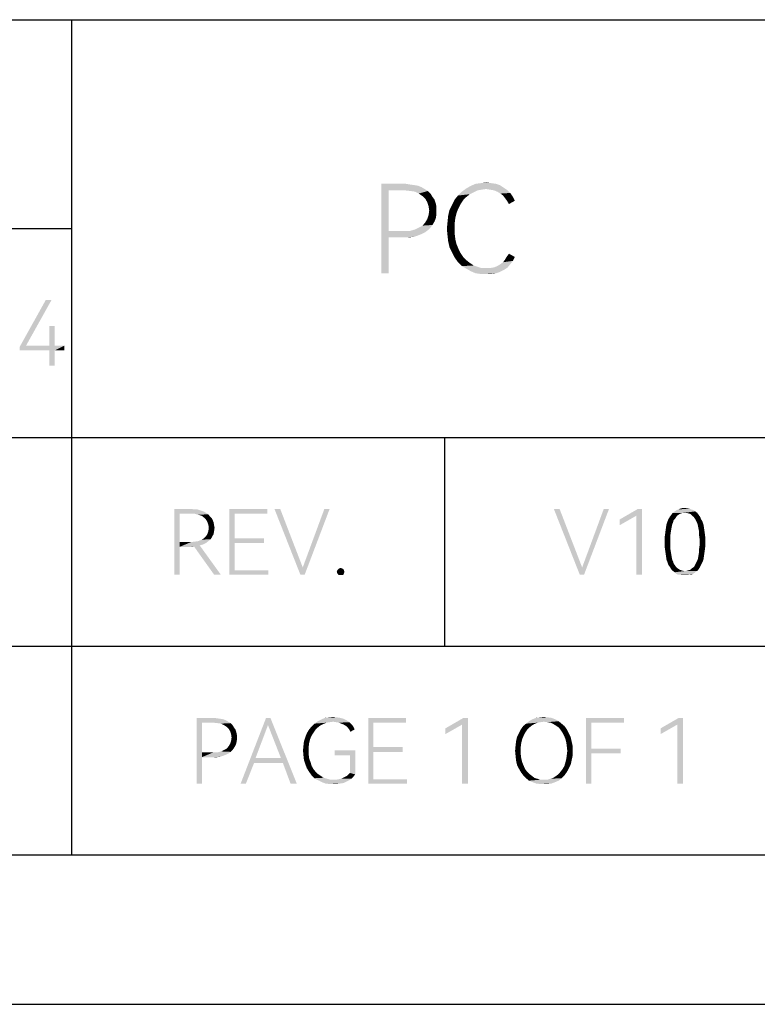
# Model space of a CAD drawing. Header units: millimetres. Extents: x 0 to 297, y 0 to 210.
# Tile 77 of 122: x 170 to 195, y 0 to 33. Entities that reach past the tile are written whole.
import ezdxf

# ---------------------------------------------------------------- set-up
doc = ezdxf.new("R2010")
doc.units = ezdxf.units.MM
doc.header["$LTSCALE"] = 16.335
doc.layers.get('0').update_dxf_attribs({"linetype": 'CONTINUOUS'})

msp = doc.modelspace()

# ---------------------------------------------------------------- linework, layer by layer
at = {"color": 7, "linetype": 'CONTINUOUS', "true_color": 0x00bfff}
for p, q in [((92, 33), (292, 33)), ((172, 33), (172, 5)), ((92, 26), (172, 26)), ((92, 19), (266, 19)), ((184.5, 12), (184.5, 19)), ((92, 12), (292, 12)), ((292, 5), (5, 5))]:
    msp.add_line(p, q, dxfattribs=at)
at = {"color": 7, "linetype": 'CONTINUOUS'}
msp.add_line((0, 0), (297, 0), dxfattribs=at)
for points in [[(182.381, 27.5), (183.192, 27.5), (182.622, 27.281)], [(182.622, 27.281), (182.381, 24.5), (182.381, 27.5)], [(183.192, 27.5), (183.323, 27.478), (182.622, 27.281)], [(183.323, 27.478), (183.476, 27.456), (182.622, 27.281)], [(183.476, 27.456), (183.608, 27.434), (182.622, 27.281)], [(183.608, 27.434), (183.717, 27.391), (182.622, 27.281)], [(183.717, 27.391), (183.827, 27.325), (182.622, 27.281)], [(186.476, 27.369), (185.228, 27.347), (185.381, 27.434)], [(186.214, 27.5), (186.345, 27.456), (185.381, 27.434)], [(186.214, 27.5), (185.381, 27.434), (185.535, 27.5)], [(185.381, 27.434), (186.345, 27.456), (186.476, 27.369)], [(186.06, 27.522), (185.535, 27.5), (185.71, 27.522)], [(185.535, 27.5), (186.06, 27.522), (186.214, 27.5)], [(185.71, 27.522), (185.885, 27.544), (186.06, 27.522)], [(182.622, 27.281), (182.622, 25.923), (182.381, 24.5)], [(183.148, 27.281), (182.622, 27.281), (183.827, 27.325)], [(183.345, 27.259), (183.148, 27.281), (183.827, 27.325)], [(183.345, 27.259), (183.827, 27.325), (183.936, 27.259)], [(183.936, 27.259), (183.498, 27.237), (183.345, 27.259)], [(183.63, 27.172), (183.498, 27.237), (183.936, 27.259)], [(183.63, 27.172), (183.936, 27.259), (184.024, 27.172)], [(184.024, 27.172), (183.761, 27.084), (183.63, 27.172)], [(183.761, 27.084), (184.024, 27.172), (184.089, 27.062)], [(184.089, 27.062), (183.849, 26.996), (183.761, 27.084)], [(183.849, 26.996), (184.089, 27.062), (184.155, 26.974)], [(185.228, 27.062), (184.834, 26.974), (184.943, 27.106)], [(184.834, 26.974), (185.228, 27.062), (185.119, 26.953)], [(185.469, 27.215), (184.943, 27.106), (185.075, 27.237)], [(185.469, 27.215), (185.338, 27.15), (184.943, 27.106)], [(184.943, 27.106), (185.338, 27.15), (185.228, 27.062)], [(185.885, 27.325), (185.075, 27.237), (185.228, 27.347)], [(185.885, 27.325), (185.732, 27.303), (185.075, 27.237)], [(185.732, 27.303), (185.6, 27.281), (185.075, 27.237)], [(185.075, 27.237), (185.6, 27.281), (185.469, 27.215)], [(185.885, 27.325), (185.228, 27.347), (186.476, 27.369)], [(186.016, 27.303), (185.885, 27.325), (186.476, 27.369)], [(186.148, 27.281), (186.016, 27.303), (186.476, 27.369)], [(186.148, 27.281), (186.476, 27.369), (186.608, 27.281)], [(186.608, 27.281), (186.257, 27.237), (186.148, 27.281)], [(186.257, 27.237), (186.608, 27.281), (186.695, 27.193)], [(186.695, 27.193), (186.367, 27.172), (186.257, 27.237)], [(186.454, 27.106), (186.367, 27.172), (186.695, 27.193)], [(186.454, 27.106), (186.695, 27.193), (186.783, 27.062)], [(186.783, 27.062), (186.52, 27.018), (186.454, 27.106)], [(186.586, 26.931), (186.52, 27.018), (186.783, 27.062)], [(186.586, 26.931), (186.783, 27.062), (186.849, 26.931)], [(184.155, 26.974), (183.914, 26.887), (183.849, 26.996)], [(183.914, 26.887), (184.155, 26.974), (184.199, 26.843)], [(184.199, 26.843), (183.958, 26.755), (183.914, 26.887)], [(183.958, 26.755), (184.199, 26.843), (184.221, 26.734)], [(184.221, 26.734), (183.98, 26.602), (183.958, 26.755)], [(183.98, 26.602), (184.221, 26.734), (184.221, 26.602)], [(184.965, 26.69), (184.659, 26.624), (184.746, 26.799)], [(185.119, 26.953), (184.746, 26.799), (184.834, 26.974)], [(185.119, 26.953), (185.031, 26.821), (184.746, 26.799)], [(184.746, 26.799), (185.031, 26.821), (184.965, 26.69)], [(186.849, 26.931), (186.651, 26.821), (186.586, 26.931)], [(184.199, 26.339), (183.914, 26.318), (183.958, 26.449)], [(184.221, 26.602), (184.221, 26.471), (183.958, 26.449)], [(184.221, 26.602), (183.958, 26.449), (183.98, 26.602)], [(183.958, 26.449), (184.221, 26.471), (184.199, 26.339)], [(184.856, 26.361), (184.593, 26.208), (184.615, 26.427)], [(184.9, 26.536), (184.615, 26.427), (184.659, 26.624)], [(184.615, 26.427), (184.9, 26.536), (184.856, 26.361)], [(184.659, 26.624), (184.965, 26.69), (184.9, 26.536)], [(183.63, 26.033), (183.761, 26.099), (184.089, 26.12)], [(183.63, 26.033), (184.089, 26.12), (184.024, 26.033)], [(184.089, 26.12), (183.761, 26.099), (183.849, 26.208)], [(184.155, 26.23), (183.849, 26.208), (183.914, 26.318)], [(183.849, 26.208), (184.155, 26.23), (184.089, 26.12)], [(183.914, 26.318), (184.199, 26.339), (184.155, 26.23)], [(184.834, 26.186), (184.571, 25.989), (184.593, 26.208)], [(184.571, 25.989), (184.834, 26.186), (184.834, 25.989)], [(184.593, 26.208), (184.856, 26.361), (184.834, 26.186)], [(182.622, 25.923), (182.622, 25.704), (182.381, 24.5)], [(183.345, 25.923), (183.849, 25.88), (182.622, 25.704)], [(183.148, 25.923), (183.345, 25.923), (182.622, 25.704)], [(182.622, 25.923), (183.148, 25.923), (182.622, 25.704)], [(183.849, 25.88), (183.717, 25.814), (182.622, 25.704)], [(183.717, 25.814), (183.608, 25.77), (182.622, 25.704)], [(183.608, 25.77), (183.476, 25.726), (182.622, 25.704)], [(183.936, 25.945), (183.345, 25.923), (183.498, 25.967)], [(183.345, 25.923), (183.936, 25.945), (183.849, 25.88)], [(184.024, 26.033), (183.498, 25.967), (183.63, 26.033)], [(183.498, 25.967), (184.024, 26.033), (183.936, 25.945)], [(184.834, 25.989), (184.593, 25.77), (184.571, 25.989)], [(184.834, 25.989), (184.834, 25.814), (184.593, 25.77)], [(184.593, 25.77), (184.834, 25.814), (184.856, 25.639)], [(184.856, 25.639), (184.615, 25.573), (184.593, 25.77)], [(182.381, 24.5), (182.622, 25.704), (182.622, 24.5)], [(183.192, 25.704), (182.622, 25.704), (183.476, 25.726)], [(183.192, 25.704), (183.476, 25.726), (183.323, 25.704)], [(184.615, 25.573), (184.856, 25.639), (184.9, 25.464)], [(184.9, 25.464), (184.659, 25.376), (184.615, 25.573)], [(184.659, 25.376), (184.9, 25.464), (184.965, 25.31)], [(184.965, 25.31), (184.746, 25.201), (184.659, 25.376)], [(184.746, 25.201), (184.965, 25.31), (185.031, 25.179)], [(185.031, 25.179), (184.834, 25.026), (184.746, 25.201)], [(185.031, 25.179), (185.119, 25.047), (184.834, 25.026)], [(186.586, 25.069), (186.651, 25.157), (186.849, 25.047)], [(184.834, 25.026), (185.119, 25.047), (185.228, 24.938)], [(185.228, 24.938), (184.943, 24.872), (184.834, 25.026)], [(184.943, 24.872), (185.228, 24.938), (185.338, 24.85)], [(185.338, 24.85), (185.075, 24.741), (184.943, 24.872)], [(185.338, 24.85), (185.469, 24.763), (185.075, 24.741)], [(185.075, 24.741), (185.469, 24.763), (185.6, 24.719)], [(186.148, 24.697), (186.257, 24.741), (186.695, 24.807)], [(186.148, 24.697), (186.695, 24.807), (186.608, 24.697)], [(186.695, 24.807), (186.257, 24.741), (186.367, 24.807)], [(186.367, 24.807), (186.454, 24.872), (186.783, 24.916)], [(186.367, 24.807), (186.783, 24.916), (186.695, 24.807)], [(186.783, 24.916), (186.454, 24.872), (186.52, 24.96)], [(186.849, 25.047), (186.52, 24.96), (186.586, 25.069)], [(186.52, 24.96), (186.849, 25.047), (186.783, 24.916)], [(185.6, 24.719), (185.228, 24.653), (185.075, 24.741)], [(185.6, 24.719), (185.732, 24.675), (185.228, 24.653)], [(185.885, 24.675), (186.016, 24.675), (185.228, 24.653)], [(185.732, 24.675), (185.885, 24.675), (185.228, 24.653)], [(186.476, 24.609), (185.228, 24.653), (186.016, 24.675)], [(186.476, 24.609), (185.381, 24.566), (185.228, 24.653)], [(185.381, 24.566), (186.476, 24.609), (186.345, 24.544)], [(186.345, 24.544), (185.535, 24.5), (185.381, 24.566)], [(185.535, 24.5), (186.345, 24.544), (186.214, 24.5)], [(186.214, 24.5), (185.71, 24.478), (185.535, 24.5)], [(185.885, 24.478), (185.71, 24.478), (186.214, 24.5)], [(185.885, 24.478), (186.214, 24.5), (186.06, 24.478)], [(186.608, 24.697), (186.016, 24.675), (186.148, 24.697)], [(186.016, 24.675), (186.608, 24.697), (186.476, 24.609)], [(171.323, 23.6), (170.472, 22.074), (170.263, 22.042)], [(171.323, 23.6), (170.263, 22.042), (171.13, 23.6)], [(171.435, 22.733), (171.258, 22.074), (171.258, 22.733)], [(171.258, 22.074), (171.435, 22.733), (171.435, 22.074)], [(171.435, 22.074), (171.756, 22.074), (170.263, 22.042)], [(171.258, 22.074), (171.435, 22.074), (170.263, 22.042)], [(170.472, 22.074), (171.258, 22.074), (170.263, 22.042)], [(170.263, 21.914), (170.263, 22.042), (171.756, 22.074)], [(171.258, 21.914), (170.263, 21.914), (171.756, 22.074)], [(171.435, 21.914), (171.258, 21.914), (171.756, 22.074)], [(171.435, 21.914), (171.258, 21.4), (171.258, 21.914)], [(171.258, 21.4), (171.435, 21.914), (171.435, 21.4)], [(171.435, 21.914), (171.756, 22.074), (171.756, 21.914)], [(175.44, 16.6), (176.018, 16.6), (175.616, 16.439)], [(175.616, 16.439), (175.44, 14.4), (175.44, 16.6)], [(176.018, 16.6), (176.13, 16.584), (175.616, 16.439)], [(176.227, 16.584), (176.323, 16.552), (175.616, 16.439)], [(176.13, 16.584), (176.227, 16.584), (175.616, 16.439)], [(176.323, 16.552), (176.419, 16.52), (175.616, 16.439)], [(176.419, 16.52), (176.5, 16.472), (175.616, 16.439)], [(177.286, 16.6), (178.555, 16.6), (177.463, 16.439)], [(177.463, 16.439), (177.286, 14.4), (177.286, 16.6)], [(177.463, 16.439), (178.555, 16.6), (178.555, 16.439)], [(178.989, 16.6), (179.663, 14.4), (178.796, 16.6)], [(178.989, 16.6), (179.743, 14.641), (179.663, 14.4)], [(179.663, 14.4), (179.743, 14.641), (180.643, 16.6)], [(179.663, 14.4), (180.643, 16.6), (179.808, 14.4)], [(180.643, 16.6), (179.743, 14.641), (180.466, 16.6)], [(188.349, 16.6), (189.024, 14.4), (188.157, 16.6)], [(188.349, 16.6), (189.104, 14.641), (189.024, 14.4)], [(189.024, 14.4), (189.104, 14.641), (190.003, 16.6)], [(189.024, 14.4), (190.003, 16.6), (189.168, 14.4)], [(190.003, 16.6), (189.104, 14.641), (189.827, 16.6)], [(191.111, 16.6), (190.919, 16.375), (190.357, 16.247)], [(191.111, 16.6), (190.357, 16.247), (190.967, 16.6)], [(190.919, 14.4), (190.919, 16.375), (191.111, 16.6)], [(190.919, 14.4), (191.111, 16.6), (191.111, 14.4)], [(192.894, 16.52), (192.139, 16.472), (192.203, 16.52)], [(192.492, 16.472), (192.139, 16.472), (192.894, 16.52)], [(192.203, 16.52), (192.251, 16.552), (192.83, 16.568)], [(192.203, 16.52), (192.83, 16.568), (192.894, 16.52)], [(192.765, 16.584), (192.83, 16.568), (192.251, 16.552)], [(192.765, 16.584), (192.251, 16.552), (192.316, 16.584)], [(192.701, 16.616), (192.316, 16.584), (192.396, 16.616)], [(192.316, 16.584), (192.701, 16.616), (192.765, 16.584)], [(192.541, 16.632), (192.621, 16.632), (192.396, 16.616)], [(192.541, 16.632), (192.396, 16.616), (192.46, 16.632)], [(192.396, 16.616), (192.621, 16.632), (192.701, 16.616)], [(192.541, 16.472), (192.492, 16.472), (192.894, 16.52)], [(192.605, 16.472), (192.541, 16.472), (192.894, 16.52)], [(192.605, 16.472), (192.894, 16.52), (192.958, 16.472)], [(175.616, 16.439), (175.616, 15.492), (175.44, 14.4)], [(176.002, 16.439), (175.616, 16.439), (176.5, 16.472)], [(176.13, 16.439), (176.002, 16.439), (176.5, 16.472)], [(176.13, 16.439), (176.5, 16.472), (176.58, 16.423)], [(176.58, 16.423), (176.243, 16.407), (176.13, 16.439)], [(176.355, 16.375), (176.243, 16.407), (176.58, 16.423)], [(176.355, 16.375), (176.58, 16.423), (176.628, 16.359)], [(176.628, 16.359), (176.435, 16.311), (176.355, 16.375)], [(176.435, 16.311), (176.628, 16.359), (176.692, 16.295)], [(176.692, 16.295), (176.5, 16.247), (176.435, 16.311)], [(176.5, 16.247), (176.692, 16.295), (176.724, 16.231)], [(176.724, 16.231), (176.548, 16.166), (176.5, 16.247)], [(176.548, 16.166), (176.724, 16.231), (176.757, 16.15)], [(177.463, 16.439), (177.463, 15.62), (177.286, 14.4)], [(190.357, 16.247), (190.919, 16.375), (190.357, 16.054)], [(192.155, 16.166), (191.93, 16.086), (191.962, 16.182)], [(192.171, 16.231), (191.962, 16.182), (191.995, 16.263)], [(191.962, 16.182), (192.171, 16.231), (192.155, 16.166)], [(192.251, 16.327), (191.995, 16.263), (192.043, 16.343)], [(192.251, 16.327), (192.219, 16.279), (191.995, 16.263)], [(191.995, 16.263), (192.219, 16.279), (192.171, 16.231)], [(192.332, 16.407), (192.284, 16.375), (192.043, 16.343)], [(192.332, 16.407), (192.043, 16.343), (192.091, 16.407)], [(192.043, 16.343), (192.284, 16.375), (192.251, 16.327)], [(192.492, 16.472), (192.428, 16.455), (192.091, 16.407)], [(192.492, 16.472), (192.091, 16.407), (192.139, 16.472)], [(192.428, 16.455), (192.38, 16.439), (192.091, 16.407)], [(192.091, 16.407), (192.38, 16.439), (192.332, 16.407)], [(192.958, 16.472), (192.653, 16.455), (192.605, 16.472)], [(192.717, 16.439), (192.653, 16.455), (192.958, 16.472)], [(192.765, 16.407), (192.717, 16.439), (192.958, 16.472)], [(192.765, 16.407), (192.958, 16.472), (193.006, 16.407)], [(193.006, 16.407), (192.797, 16.375), (192.765, 16.407)], [(192.797, 16.375), (193.006, 16.407), (193.054, 16.343)], [(193.054, 16.343), (192.846, 16.327), (192.797, 16.375)], [(192.878, 16.279), (192.846, 16.327), (193.054, 16.343)], [(192.878, 16.279), (193.054, 16.343), (193.086, 16.263)], [(193.086, 16.263), (192.91, 16.231), (192.878, 16.279)], [(192.91, 16.231), (193.086, 16.263), (193.135, 16.182)], [(193.135, 16.182), (192.942, 16.166), (192.91, 16.231)], [(192.974, 16.086), (192.942, 16.166), (193.135, 16.182)], [(192.974, 16.086), (193.135, 16.182), (193.167, 16.086)], [(176.757, 16.15), (176.58, 16.07), (176.548, 16.166)], [(176.773, 15.861), (176.548, 15.765), (176.58, 15.861)], [(176.548, 15.765), (176.773, 15.861), (176.757, 15.765)], [(176.58, 16.07), (176.757, 16.15), (176.773, 16.054)], [(176.773, 16.054), (176.596, 15.974), (176.58, 16.07)], [(176.789, 15.974), (176.58, 15.861), (176.596, 15.974)], [(176.58, 15.861), (176.789, 15.974), (176.773, 15.861)], [(176.596, 15.974), (176.773, 16.054), (176.789, 15.974)], [(192.075, 15.829), (191.882, 15.749), (191.898, 15.877)], [(192.091, 15.926), (191.898, 15.877), (191.914, 15.99)], [(191.898, 15.877), (192.091, 15.926), (192.075, 15.829)], [(192.123, 16.086), (192.107, 16.006), (191.914, 15.99)], [(192.123, 16.086), (191.914, 15.99), (191.93, 16.086)], [(191.914, 15.99), (192.107, 16.006), (192.091, 15.926)], [(191.93, 16.086), (192.155, 16.166), (192.123, 16.086)], [(193.167, 16.086), (192.99, 16.006), (192.974, 16.086)], [(192.99, 16.006), (193.167, 16.086), (193.183, 15.99)], [(193.183, 15.99), (193.006, 15.926), (192.99, 16.006)], [(193.006, 15.926), (193.183, 15.99), (193.199, 15.877)], [(193.199, 15.877), (193.022, 15.829), (193.006, 15.926)], [(193.022, 15.829), (193.199, 15.877), (193.215, 15.765)], [(176.002, 15.492), (176.13, 15.508), (176.58, 15.524)], [(176.002, 15.492), (176.58, 15.524), (176.5, 15.46)], [(176.58, 15.524), (176.13, 15.508), (176.243, 15.524)], [(176.243, 15.524), (176.355, 15.572), (176.66, 15.588)], [(176.243, 15.524), (176.66, 15.588), (176.58, 15.524)], [(176.66, 15.588), (176.355, 15.572), (176.435, 15.62)], [(176.708, 15.669), (176.435, 15.62), (176.5, 15.685)], [(176.435, 15.62), (176.708, 15.669), (176.66, 15.588)], [(176.757, 15.765), (176.5, 15.685), (176.548, 15.765)], [(176.5, 15.685), (176.757, 15.765), (176.708, 15.669)], [(177.463, 15.62), (177.463, 15.46), (177.286, 14.4)], [(177.463, 15.46), (178.443, 15.62), (178.443, 15.46)], [(177.463, 15.62), (178.443, 15.62), (177.463, 15.46)], [(192.059, 15.717), (191.866, 15.636), (191.882, 15.749)], [(191.866, 15.636), (192.059, 15.717), (192.059, 15.604)], [(192.059, 15.604), (191.866, 15.492), (191.866, 15.636)], [(191.866, 15.492), (192.059, 15.604), (192.059, 15.492)], [(191.882, 15.749), (192.075, 15.829), (192.059, 15.717)], [(193.215, 15.765), (193.022, 15.717), (193.022, 15.829)], [(193.022, 15.717), (193.215, 15.765), (193.231, 15.636)], [(193.231, 15.636), (193.038, 15.604), (193.022, 15.717)], [(193.038, 15.492), (193.038, 15.604), (193.231, 15.636)], [(193.038, 15.492), (193.231, 15.636), (193.231, 15.492)], [(175.616, 15.492), (175.616, 15.331), (175.44, 14.4)], [(175.44, 14.4), (175.616, 15.331), (175.616, 14.4)], [(176.002, 15.492), (176.5, 15.46), (175.616, 15.331)], [(175.616, 15.492), (176.002, 15.492), (175.616, 15.331)], [(176.5, 15.46), (176.403, 15.412), (175.616, 15.331)], [(176.403, 15.412), (176.291, 15.38), (175.616, 15.331)], [(176.291, 15.38), (176.098, 15.347), (175.616, 15.331)], [(176.018, 15.331), (175.616, 15.331), (176.098, 15.347)], [(176.018, 15.331), (176.098, 15.347), (176.05, 15.331)], [(176.773, 14.4), (176.098, 15.347), (176.291, 15.38)], [(176.773, 14.4), (176.291, 15.38), (176.997, 14.4)], [(177.463, 15.46), (177.463, 14.545), (177.286, 14.4)], [(192.059, 15.492), (192.059, 15.38), (191.866, 15.364)], [(192.059, 15.492), (191.866, 15.364), (191.866, 15.492)], [(191.866, 15.364), (192.059, 15.38), (192.059, 15.267)], [(192.059, 15.267), (191.882, 15.235), (191.866, 15.364)], [(191.882, 15.235), (192.059, 15.267), (192.075, 15.171)], [(192.075, 15.171), (191.898, 15.123), (191.882, 15.235)], [(193.231, 15.364), (193.022, 15.267), (193.038, 15.38)], [(193.022, 15.267), (193.231, 15.364), (193.215, 15.235)], [(193.215, 15.235), (193.022, 15.171), (193.022, 15.267)], [(193.022, 15.171), (193.215, 15.235), (193.199, 15.123)], [(193.231, 15.492), (193.038, 15.38), (193.038, 15.492)], [(193.038, 15.38), (193.231, 15.492), (193.231, 15.364)], [(191.898, 15.123), (192.075, 15.171), (192.091, 15.074)], [(192.091, 15.074), (191.914, 15.01), (191.898, 15.123)], [(191.914, 15.01), (192.091, 15.074), (192.107, 14.978)], [(192.107, 14.978), (191.93, 14.898), (191.914, 15.01)], [(191.93, 14.898), (192.107, 14.978), (192.123, 14.898)], [(192.123, 14.898), (191.962, 14.818), (191.93, 14.898)], [(192.123, 14.898), (192.155, 14.834), (191.962, 14.818)], [(193.167, 14.898), (192.942, 14.834), (192.974, 14.898)], [(192.942, 14.834), (193.167, 14.898), (193.135, 14.818)], [(192.974, 14.898), (192.99, 14.978), (193.183, 15.01)], [(192.974, 14.898), (193.183, 15.01), (193.167, 14.898)], [(193.183, 15.01), (192.99, 14.978), (193.006, 15.074)], [(193.199, 15.123), (193.006, 15.074), (193.022, 15.171)], [(193.006, 15.074), (193.199, 15.123), (193.183, 15.01)], [(177.463, 14.545), (178.587, 14.545), (177.286, 14.4)], [(177.286, 14.4), (178.587, 14.545), (178.587, 14.4)], [(181.124, 14.545), (180.884, 14.496), (180.9, 14.545)], [(180.884, 14.496), (181.124, 14.545), (181.141, 14.496)], [(181.108, 14.577), (180.9, 14.545), (180.932, 14.577)], [(180.9, 14.545), (181.108, 14.577), (181.124, 14.545)], [(181.06, 14.609), (180.932, 14.577), (180.964, 14.609)], [(180.932, 14.577), (181.06, 14.609), (181.108, 14.577)], [(180.964, 14.609), (181.012, 14.625), (181.06, 14.609)], [(191.962, 14.818), (192.155, 14.834), (192.171, 14.769)], [(192.171, 14.769), (191.995, 14.721), (191.962, 14.818)], [(191.995, 14.721), (192.171, 14.769), (192.219, 14.705)], [(192.219, 14.705), (192.043, 14.657), (191.995, 14.721)], [(192.043, 14.657), (192.219, 14.705), (192.251, 14.657)], [(192.251, 14.657), (192.091, 14.577), (192.043, 14.657)], [(192.251, 14.657), (192.284, 14.625), (192.091, 14.577)], [(192.284, 14.625), (192.332, 14.593), (192.091, 14.577)], [(192.091, 14.577), (192.332, 14.593), (192.38, 14.561)], [(192.38, 14.561), (192.139, 14.528), (192.091, 14.577)], [(192.38, 14.561), (192.428, 14.545), (192.139, 14.528)], [(192.139, 14.528), (192.428, 14.545), (192.492, 14.528)], [(192.492, 14.528), (192.203, 14.48), (192.139, 14.528)], [(192.605, 14.528), (192.958, 14.528), (192.203, 14.48)], [(192.541, 14.528), (192.605, 14.528), (192.203, 14.48)], [(192.492, 14.528), (192.541, 14.528), (192.203, 14.48)], [(192.203, 14.48), (192.958, 14.528), (192.894, 14.48)], [(192.605, 14.528), (192.653, 14.545), (193.006, 14.577)], [(192.605, 14.528), (193.006, 14.577), (192.958, 14.528)], [(192.653, 14.545), (192.717, 14.561), (193.006, 14.577)], [(193.006, 14.577), (192.717, 14.561), (192.765, 14.593)], [(192.765, 14.593), (192.797, 14.625), (193.054, 14.657)], [(192.765, 14.593), (193.054, 14.657), (193.006, 14.577)], [(193.054, 14.657), (192.797, 14.625), (192.846, 14.657)], [(192.846, 14.657), (192.878, 14.705), (193.086, 14.721)], [(192.846, 14.657), (193.086, 14.721), (193.054, 14.657)], [(193.086, 14.721), (192.878, 14.705), (192.91, 14.769)], [(193.135, 14.818), (192.91, 14.769), (192.942, 14.834)], [(192.91, 14.769), (193.135, 14.818), (193.086, 14.721)], [(181.141, 14.496), (180.9, 14.448), (180.884, 14.496)], [(180.9, 14.448), (181.141, 14.496), (181.124, 14.448)], [(181.124, 14.448), (180.932, 14.4), (180.9, 14.448)], [(180.932, 14.4), (181.124, 14.448), (181.108, 14.4)], [(181.108, 14.4), (180.964, 14.384), (180.932, 14.4)], [(181.012, 14.384), (180.964, 14.384), (181.108, 14.4)], [(181.012, 14.384), (181.108, 14.4), (181.06, 14.384)], [(192.894, 14.48), (192.251, 14.432), (192.203, 14.48)], [(192.251, 14.432), (192.894, 14.48), (192.83, 14.432)], [(192.83, 14.432), (192.316, 14.4), (192.251, 14.432)], [(192.396, 14.4), (192.316, 14.4), (192.83, 14.432)], [(192.701, 14.4), (192.396, 14.4), (192.83, 14.432)], [(192.701, 14.4), (192.46, 14.384), (192.396, 14.4)], [(192.541, 14.384), (192.46, 14.384), (192.701, 14.4)], [(192.541, 14.384), (192.701, 14.4), (192.621, 14.384)], [(192.701, 14.4), (192.83, 14.432), (192.765, 14.4)], [(176.186, 9.6), (176.78, 9.6), (176.362, 9.439)], [(176.362, 9.439), (176.186, 7.4), (176.186, 9.6)], [(176.78, 9.6), (176.876, 9.584), (176.362, 9.439)], [(176.876, 9.584), (176.989, 9.568), (176.362, 9.439)], [(178.659, 9.6), (178.578, 9.359), (177.663, 7.4)], [(178.659, 9.6), (177.663, 7.4), (178.514, 9.6)], [(179.012, 8.251), (178.578, 9.359), (178.659, 9.6)], [(179.076, 8.091), (179.012, 8.251), (178.659, 9.6)], [(179.333, 7.4), (179.076, 8.091), (178.659, 9.6)], [(179.333, 7.4), (178.659, 9.6), (179.542, 7.4)], [(181.003, 9.6), (181.116, 9.568), (180.377, 9.552)], [(181.003, 9.6), (180.377, 9.552), (180.489, 9.6)], [(180.891, 9.616), (180.489, 9.6), (180.634, 9.616)], [(180.489, 9.6), (180.891, 9.616), (181.003, 9.6)], [(180.634, 9.616), (180.762, 9.632), (180.891, 9.616)], [(181.935, 9.6), (183.203, 9.6), (182.111, 9.439)], [(182.111, 9.439), (181.935, 7.4), (181.935, 9.6)], [(182.111, 9.439), (183.203, 9.6), (183.203, 9.439)], [(185.275, 9.6), (185.082, 9.375), (184.52, 9.247)], [(185.275, 9.6), (184.52, 9.247), (185.13, 9.6)], [(185.082, 7.4), (185.082, 9.375), (185.275, 9.6)], [(185.082, 7.4), (185.275, 9.6), (185.275, 7.4)], [(188.077, 9.6), (187.435, 9.552), (187.563, 9.6)], [(187.435, 9.552), (188.077, 9.6), (188.205, 9.552)], [(187.949, 9.616), (187.563, 9.6), (187.692, 9.616)], [(187.563, 9.6), (187.949, 9.616), (188.077, 9.6)], [(187.692, 9.616), (187.82, 9.632), (187.949, 9.616)], [(189.233, 9.6), (190.502, 9.6), (189.41, 9.439)], [(189.41, 9.439), (189.233, 7.4), (189.233, 9.6)], [(189.41, 9.439), (190.502, 9.6), (190.502, 9.439)], [(192.485, 9.6), (192.292, 9.375), (191.73, 9.247)], [(192.485, 9.6), (191.73, 9.247), (192.341, 9.6)], [(192.292, 7.4), (192.292, 9.375), (192.485, 9.6)], [(192.292, 7.4), (192.485, 9.6), (192.485, 7.4)], [(176.362, 9.439), (176.362, 8.444), (176.186, 7.4)], [(176.989, 9.568), (177.085, 9.552), (176.362, 9.439)], [(177.085, 9.552), (177.165, 9.52), (176.362, 9.439)], [(177.165, 9.52), (177.246, 9.472), (176.362, 9.439)], [(176.748, 9.439), (176.362, 9.439), (177.246, 9.472)], [(176.892, 9.423), (176.748, 9.439), (177.246, 9.472)], [(176.892, 9.423), (177.246, 9.472), (177.326, 9.423)], [(177.326, 9.423), (177.005, 9.407), (176.892, 9.423)], [(177.101, 9.359), (177.005, 9.407), (177.326, 9.423)], [(177.101, 9.359), (177.326, 9.423), (177.39, 9.359)], [(177.39, 9.359), (177.197, 9.295), (177.101, 9.359)], [(177.197, 9.295), (177.39, 9.359), (177.438, 9.279)], [(177.438, 9.279), (177.262, 9.231), (177.197, 9.295)], [(177.262, 9.231), (177.438, 9.279), (177.486, 9.215)], [(178.578, 9.359), (178.161, 8.251), (177.663, 7.4)], [(180.249, 9.279), (179.959, 9.215), (180.04, 9.311)], [(179.959, 9.215), (180.249, 9.279), (180.168, 9.199)], [(180.425, 9.391), (180.04, 9.311), (180.136, 9.407)], [(180.425, 9.391), (180.329, 9.343), (180.04, 9.311)], [(180.04, 9.311), (180.329, 9.343), (180.249, 9.279)], [(180.762, 9.472), (180.136, 9.407), (180.249, 9.488)], [(180.762, 9.472), (180.65, 9.455), (180.136, 9.407)], [(180.65, 9.455), (180.538, 9.439), (180.136, 9.407)], [(180.136, 9.407), (180.538, 9.439), (180.425, 9.391)], [(181.212, 9.52), (180.249, 9.488), (180.377, 9.552)], [(180.762, 9.472), (180.249, 9.488), (181.212, 9.52)], [(180.377, 9.552), (181.116, 9.568), (181.212, 9.52)], [(180.859, 9.455), (180.762, 9.472), (181.212, 9.52)], [(180.859, 9.455), (181.212, 9.52), (181.308, 9.455)], [(181.308, 9.455), (180.955, 9.439), (180.859, 9.455)], [(181.035, 9.407), (180.955, 9.439), (181.308, 9.455)], [(181.035, 9.407), (181.308, 9.455), (181.373, 9.391)], [(181.373, 9.391), (181.116, 9.375), (181.035, 9.407)], [(181.196, 9.327), (181.116, 9.375), (181.373, 9.391)], [(181.196, 9.327), (181.373, 9.391), (181.437, 9.311)], [(181.437, 9.311), (181.26, 9.263), (181.196, 9.327)], [(181.26, 9.263), (181.437, 9.311), (181.485, 9.215)], [(181.485, 9.215), (181.308, 9.199), (181.26, 9.263)], [(182.111, 9.439), (182.111, 8.62), (181.935, 7.4)], [(184.52, 9.247), (185.082, 9.375), (184.52, 9.054)], [(187.338, 9.279), (187.049, 9.215), (187.13, 9.327)], [(187.049, 9.215), (187.338, 9.279), (187.258, 9.199)], [(187.499, 9.391), (187.13, 9.327), (187.226, 9.407)], [(187.499, 9.391), (187.419, 9.343), (187.13, 9.327)], [(187.13, 9.327), (187.419, 9.343), (187.338, 9.279)], [(187.82, 9.472), (187.226, 9.407), (187.322, 9.488)], [(187.82, 9.472), (187.708, 9.455), (187.226, 9.407)], [(187.708, 9.455), (187.611, 9.439), (187.226, 9.407)], [(187.226, 9.407), (187.611, 9.439), (187.499, 9.391)], [(188.205, 9.552), (187.322, 9.488), (187.435, 9.552)], [(187.322, 9.488), (188.205, 9.552), (188.318, 9.488)], [(187.322, 9.488), (188.318, 9.488), (187.82, 9.472)], [(187.932, 9.455), (187.82, 9.472), (188.318, 9.488)], [(188.045, 9.439), (187.932, 9.455), (188.318, 9.488)], [(188.045, 9.439), (188.318, 9.488), (188.414, 9.407)], [(188.414, 9.407), (188.141, 9.391), (188.045, 9.439)], [(188.222, 9.343), (188.141, 9.391), (188.414, 9.407)], [(188.222, 9.343), (188.414, 9.407), (188.511, 9.327)], [(188.511, 9.327), (188.318, 9.279), (188.222, 9.343)], [(188.318, 9.279), (188.511, 9.327), (188.591, 9.215)], [(188.591, 9.215), (188.382, 9.199), (188.318, 9.279)], [(189.41, 9.439), (189.41, 8.572), (189.233, 7.4)], [(191.73, 9.247), (192.292, 9.375), (191.73, 9.054)], [(177.486, 9.215), (177.31, 9.15), (177.262, 9.231)], [(177.31, 9.15), (177.486, 9.215), (177.519, 9.118)], [(177.519, 9.118), (177.342, 9.054), (177.31, 9.15)], [(177.342, 9.054), (177.519, 9.118), (177.535, 9.038)], [(177.535, 9.038), (177.358, 8.942), (177.342, 9.054)], [(177.535, 8.942), (177.535, 8.845), (177.342, 8.829)], [(177.535, 8.942), (177.342, 8.829), (177.358, 8.942)], [(177.358, 8.942), (177.535, 9.038), (177.535, 8.942)], [(179.992, 8.893), (179.783, 8.813), (179.831, 8.958)], [(180.04, 9.006), (179.831, 8.958), (179.879, 9.086)], [(179.831, 8.958), (180.04, 9.006), (179.992, 8.893)], [(180.168, 9.199), (179.879, 9.086), (179.959, 9.215)], [(180.168, 9.199), (180.104, 9.102), (179.879, 9.086)], [(179.879, 9.086), (180.104, 9.102), (180.04, 9.006)], [(181.308, 9.199), (181.485, 9.215), (181.341, 9.134)], [(187.097, 8.893), (186.889, 8.813), (186.921, 8.958)], [(187.146, 9.006), (186.921, 8.958), (186.985, 9.086)], [(186.921, 8.958), (187.146, 9.006), (187.097, 8.893)], [(187.258, 9.199), (186.985, 9.086), (187.049, 9.215)], [(187.258, 9.199), (187.194, 9.102), (186.985, 9.086)], [(186.985, 9.086), (187.194, 9.102), (187.146, 9.006)], [(188.446, 9.102), (188.382, 9.199), (188.591, 9.215)], [(188.446, 9.102), (188.591, 9.215), (188.655, 9.086)], [(188.655, 9.086), (188.495, 9.006), (188.446, 9.102)], [(188.495, 9.006), (188.655, 9.086), (188.719, 8.958)], [(188.719, 8.958), (188.543, 8.893), (188.495, 9.006)], [(188.543, 8.893), (188.719, 8.958), (188.751, 8.813)], [(177.101, 8.524), (177.197, 8.572), (177.438, 8.588)], [(177.101, 8.524), (177.438, 8.588), (177.39, 8.524)], [(177.438, 8.588), (177.197, 8.572), (177.262, 8.653)], [(177.486, 8.669), (177.262, 8.653), (177.31, 8.733)], [(177.262, 8.653), (177.486, 8.669), (177.438, 8.588)], [(177.519, 8.749), (177.31, 8.733), (177.342, 8.829)], [(177.31, 8.733), (177.519, 8.749), (177.486, 8.669)], [(177.342, 8.829), (177.535, 8.845), (177.519, 8.749)], [(179.943, 8.636), (179.751, 8.508), (179.767, 8.669)], [(179.751, 8.508), (179.943, 8.636), (179.943, 8.508)], [(179.959, 8.765), (179.767, 8.669), (179.783, 8.813)], [(179.767, 8.669), (179.959, 8.765), (179.943, 8.636)], [(179.783, 8.813), (179.992, 8.893), (179.959, 8.765)], [(182.111, 8.62), (182.111, 8.46), (181.935, 7.4)], [(182.111, 8.46), (183.091, 8.62), (183.091, 8.46)], [(182.111, 8.62), (183.091, 8.62), (182.111, 8.46)], [(187.049, 8.636), (186.857, 8.492), (186.873, 8.669)], [(186.857, 8.492), (187.049, 8.636), (187.049, 8.492)], [(187.065, 8.765), (186.873, 8.669), (186.889, 8.813)], [(186.873, 8.669), (187.065, 8.765), (187.049, 8.636)], [(186.889, 8.813), (187.097, 8.893), (187.065, 8.765)], [(188.751, 8.813), (188.575, 8.765), (188.543, 8.893)], [(188.575, 8.765), (188.751, 8.813), (188.784, 8.669)], [(188.784, 8.669), (188.591, 8.636), (188.575, 8.765)], [(188.607, 8.492), (188.591, 8.636), (188.784, 8.669)], [(188.607, 8.492), (188.784, 8.669), (188.784, 8.492)], [(176.362, 8.444), (176.362, 8.283), (176.186, 7.4)], [(176.186, 7.4), (176.362, 8.283), (176.362, 7.4)], [(176.892, 8.444), (177.262, 8.412), (176.362, 8.283)], [(176.748, 8.444), (176.892, 8.444), (176.362, 8.283)], [(176.362, 8.444), (176.748, 8.444), (176.362, 8.283)], [(177.262, 8.412), (177.165, 8.364), (176.362, 8.283)], [(177.165, 8.364), (177.085, 8.331), (176.362, 8.283)], [(177.085, 8.331), (176.989, 8.299), (176.362, 8.283)], [(176.78, 8.283), (176.362, 8.283), (176.989, 8.299)], [(176.78, 8.283), (176.989, 8.299), (176.876, 8.283)], [(177.326, 8.46), (176.892, 8.444), (177.005, 8.476)], [(176.892, 8.444), (177.326, 8.46), (177.262, 8.412)], [(177.39, 8.524), (177.005, 8.476), (177.101, 8.524)], [(177.005, 8.476), (177.39, 8.524), (177.326, 8.46)], [(178.161, 8.251), (178.113, 8.091), (177.663, 7.4)], [(178.161, 8.251), (179.012, 8.251), (178.113, 8.091)], [(179.076, 8.091), (178.113, 8.091), (179.012, 8.251)], [(179.943, 8.508), (179.767, 8.331), (179.751, 8.508)], [(179.943, 8.508), (179.943, 8.364), (179.767, 8.331)], [(179.767, 8.331), (179.943, 8.364), (179.959, 8.235)], [(179.959, 8.235), (179.783, 8.187), (179.767, 8.331)], [(181.501, 8.508), (180.811, 8.347), (180.811, 8.508)], [(181.324, 8.347), (180.811, 8.347), (181.501, 8.508)], [(181.324, 7.753), (181.324, 8.347), (181.501, 8.508)], [(181.324, 7.753), (181.501, 8.508), (181.501, 7.705)], [(182.111, 8.46), (182.111, 7.545), (181.935, 7.4)], [(187.049, 8.492), (186.873, 8.331), (186.857, 8.492)], [(187.049, 8.492), (187.049, 8.364), (186.873, 8.331)], [(186.873, 8.331), (187.049, 8.364), (187.065, 8.235)], [(187.065, 8.235), (186.889, 8.171), (186.873, 8.331)], [(188.784, 8.331), (188.575, 8.235), (188.591, 8.364)], [(188.575, 8.235), (188.784, 8.331), (188.751, 8.171)], [(188.784, 8.492), (188.591, 8.364), (188.607, 8.492)], [(188.591, 8.364), (188.784, 8.492), (188.784, 8.331)], [(189.41, 8.572), (189.41, 8.412), (189.233, 7.4)], [(189.233, 7.4), (189.41, 8.412), (189.41, 7.4)], [(189.41, 8.412), (190.389, 8.572), (190.389, 8.412)], [(189.41, 8.572), (190.389, 8.572), (189.41, 8.412)], [(177.663, 7.4), (178.113, 8.091), (177.84, 7.4)], [(179.783, 8.187), (179.959, 8.235), (180.008, 8.107)], [(180.008, 8.107), (179.831, 8.042), (179.783, 8.187)], [(179.831, 8.042), (180.008, 8.107), (180.04, 7.994)], [(180.04, 7.994), (179.879, 7.914), (179.831, 8.042)], [(179.879, 7.914), (180.04, 7.994), (180.104, 7.882)], [(186.889, 8.171), (187.065, 8.235), (187.097, 8.107)], [(187.097, 8.107), (186.921, 8.026), (186.889, 8.171)], [(186.921, 8.026), (187.097, 8.107), (187.146, 7.994)], [(187.146, 7.994), (186.985, 7.898), (186.921, 8.026)], [(186.985, 7.898), (187.146, 7.994), (187.194, 7.882)], [(188.655, 7.898), (188.446, 7.882), (188.511, 7.994)], [(188.719, 8.026), (188.511, 7.994), (188.543, 8.107)], [(188.511, 7.994), (188.719, 8.026), (188.655, 7.898)], [(188.751, 8.171), (188.543, 8.107), (188.575, 8.235)], [(188.543, 8.107), (188.751, 8.171), (188.719, 8.026)], [(180.104, 7.882), (179.959, 7.785), (179.879, 7.914)], [(180.104, 7.882), (180.168, 7.801), (179.959, 7.785)], [(179.959, 7.785), (180.168, 7.801), (180.249, 7.721)], [(180.249, 7.721), (180.04, 7.673), (179.959, 7.785)], [(180.04, 7.673), (180.249, 7.721), (180.345, 7.657)], [(180.345, 7.657), (180.136, 7.577), (180.04, 7.673)], [(180.345, 7.657), (180.441, 7.593), (180.136, 7.577)], [(180.136, 7.577), (180.441, 7.593), (180.554, 7.561)], [(181.035, 7.561), (181.1, 7.593), (181.437, 7.625)], [(181.035, 7.561), (181.437, 7.625), (181.373, 7.561)], [(181.437, 7.625), (181.1, 7.593), (181.164, 7.625)], [(181.164, 7.625), (181.228, 7.657), (181.501, 7.705)], [(181.164, 7.625), (181.501, 7.705), (181.437, 7.625)], [(181.501, 7.705), (181.228, 7.657), (181.276, 7.705)], [(181.501, 7.705), (181.276, 7.705), (181.324, 7.753)], [(187.194, 7.882), (187.049, 7.785), (186.985, 7.898)], [(187.194, 7.882), (187.258, 7.801), (187.049, 7.785)], [(187.049, 7.785), (187.258, 7.801), (187.338, 7.721)], [(187.338, 7.721), (187.13, 7.673), (187.049, 7.785)], [(187.13, 7.673), (187.338, 7.721), (187.419, 7.657)], [(187.419, 7.657), (187.226, 7.577), (187.13, 7.673)], [(187.419, 7.657), (187.499, 7.593), (187.226, 7.577)], [(187.226, 7.577), (187.499, 7.593), (187.595, 7.561)], [(188.414, 7.577), (188.045, 7.561), (188.141, 7.593)], [(188.141, 7.593), (188.238, 7.657), (188.511, 7.673)], [(188.141, 7.593), (188.511, 7.673), (188.414, 7.577)], [(188.511, 7.673), (188.238, 7.657), (188.318, 7.721)], [(188.591, 7.785), (188.318, 7.721), (188.382, 7.801)], [(188.318, 7.721), (188.591, 7.785), (188.511, 7.673)], [(188.382, 7.801), (188.446, 7.882), (188.655, 7.898)], [(188.382, 7.801), (188.655, 7.898), (188.591, 7.785)], [(180.554, 7.561), (180.249, 7.512), (180.136, 7.577)], [(180.554, 7.561), (180.666, 7.528), (180.249, 7.512)], [(180.795, 7.528), (180.875, 7.528), (180.249, 7.512)], [(180.666, 7.528), (180.795, 7.528), (180.249, 7.512)], [(181.308, 7.512), (180.249, 7.512), (180.875, 7.528)], [(181.308, 7.512), (180.377, 7.448), (180.249, 7.512)], [(181.308, 7.512), (181.212, 7.464), (180.377, 7.448)], [(180.377, 7.448), (181.212, 7.464), (181.116, 7.416)], [(181.116, 7.416), (180.505, 7.4), (180.377, 7.448)], [(180.505, 7.4), (181.116, 7.416), (181.003, 7.4)], [(181.003, 7.4), (180.634, 7.384), (180.505, 7.4)], [(180.778, 7.384), (180.634, 7.384), (181.003, 7.4)], [(180.778, 7.384), (181.003, 7.4), (180.891, 7.384)], [(180.875, 7.528), (180.955, 7.545), (181.373, 7.561)], [(180.875, 7.528), (181.373, 7.561), (181.308, 7.512)], [(181.373, 7.561), (180.955, 7.545), (181.035, 7.561)], [(182.111, 7.545), (183.235, 7.545), (181.935, 7.4)], [(181.935, 7.4), (183.235, 7.545), (183.235, 7.4)], [(187.595, 7.561), (187.322, 7.496), (187.226, 7.577)], [(187.595, 7.561), (187.708, 7.528), (187.322, 7.496)], [(187.82, 7.528), (187.932, 7.528), (187.322, 7.496)], [(187.708, 7.528), (187.82, 7.528), (187.322, 7.496)], [(188.318, 7.496), (187.322, 7.496), (187.932, 7.528)], [(188.318, 7.496), (187.435, 7.448), (187.322, 7.496)], [(187.435, 7.448), (188.318, 7.496), (188.205, 7.448)], [(188.205, 7.448), (187.563, 7.4), (187.435, 7.448)], [(187.563, 7.4), (188.205, 7.448), (188.077, 7.4)], [(188.077, 7.4), (187.692, 7.384), (187.563, 7.4)], [(187.82, 7.384), (187.692, 7.384), (188.077, 7.4)], [(187.82, 7.384), (188.077, 7.4), (187.949, 7.384)], [(187.932, 7.528), (188.045, 7.561), (188.414, 7.577)], [(187.932, 7.528), (188.414, 7.577), (188.318, 7.496)]]:
    msp.add_solid(points, dxfattribs=at)

doc.saveas('drawing.dxf')
